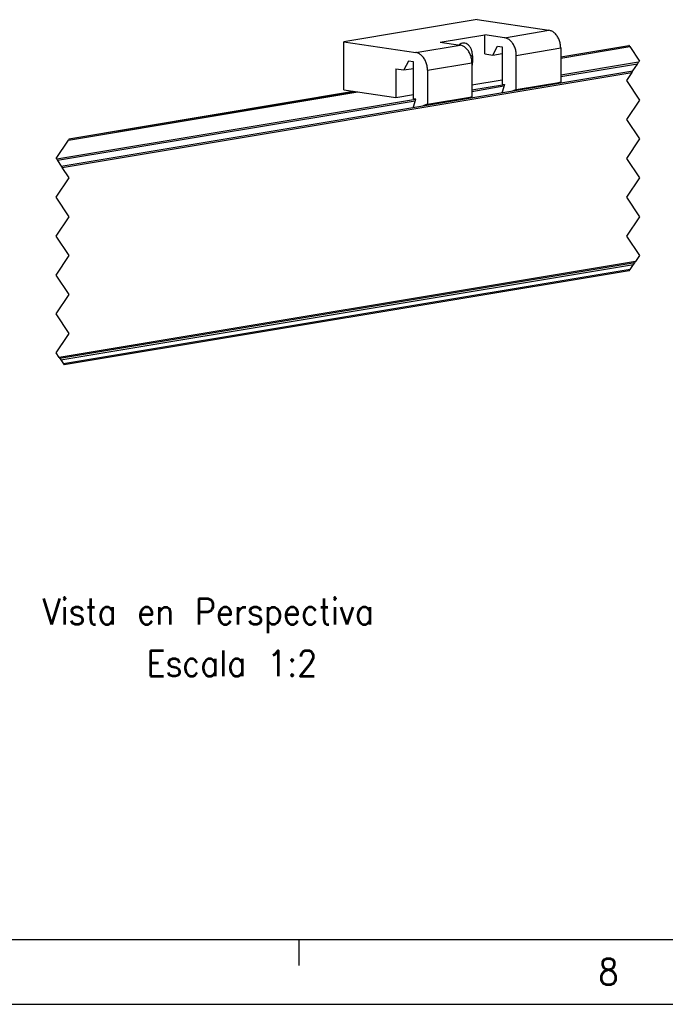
# Model space of a CAD drawing. Header units: inches. Extents: x -1131 to 657, y -1236 to -816.
# Tile 5 of 14: x -944 to -894, y -1236 to -1160. Entities that reach past the tile are written whole.
import ezdxf

# ---------------------------------------------------------------- set-up
doc = ezdxf.new("R2010")
doc.units = ezdxf.units.IN
doc.linetypes.add('DOT_CENTER', pattern=[14, 12, -1, 0, -1])
doc.layers.add('1', color=7, linetype='Continuous')
doc.styles.add('CONVERTER_11', font='txt.shx', dxfattribs={"width": 0.9})

# ---------------------------------------------------------------- blocks, each defined once
blk = doc.blocks.new('SOPORTE_INTERMEDIO_S__2', base_point=(-1837.91, -2333.63))
at = {"color": 7, "linetype": 'Continuous'}
for p, q in [((-1817.35, -2320.1), (-1837.91, -2323.53)), ((-1817.35, -2320.1), (-1806.28, -2321.74)), ((-1823.04, -2323.57), (-1816.19, -2322.43)), ((-1813.13, -2322.88), (-1816.19, -2322.43)), ((-1816.19, -2325.39), (-1816.19, -2322.43)), ((-1813.13, -2322.88), (-1806.28, -2321.74)), ((-1837.91, -2330.93), (-1837.91, -2323.53)), ((-1837.91, -2323.53), (-1826.84, -2325.16)), ((-1823.04, -2323.57), (-1819.98, -2324.02)), ((-1826.84, -2325.16), (-1819.98, -2324.02)), ((-1816.19, -2325.39), (-1814.95, -2325.57)), ((-1814.95, -2325.57), (-1814.22, -2324.2)), ((-1814.95, -2325.57), (-1813.5, -2325.33)), ((-1814.22, -2324.2), (-1813.5, -2324.3)), ((-1813.5, -2324.3), (-1813.5, -2330.03)), ((-1811.31, -2325.61), (-1804.46, -2324.47)), ((-1804.46, -2324.47), (-1804.46, -2329.72)), ((-1827.93, -2326.48), (-1828.66, -2327.85)), ((-1827.2, -2326.59), (-1827.93, -2326.48)), ((-1827.2, -2332.31), (-1827.2, -2326.59)), ((-1825.02, -2327.9), (-1818.16, -2326.76)), ((-1818.36, -2325.66), (-1818.07, -2325.7)), ((-1818.17, -2326.68), (-1818.07, -2326.69)), ((-1818.16, -2326.76), (-1818.16, -2332)), ((-1818.07, -2325.7), (-1818.07, -2326.69)), ((-1811.31, -2330.86), (-1811.31, -2325.61)), ((-1829.89, -2327.67), (-1829.89, -2332.11)), ((-1829.89, -2327.67), (-1828.66, -2327.85)), ((-1828.66, -2327.85), (-1827.2, -2327.61)), ((-1825.02, -2327.9), (-1825.02, -2333.14)), ((-1818.13, -2327.31), (-1818.16, -2327.4)), ((-1818.16, -2330.16), (-1813.5, -2329.38)), ((-1813.5, -2330.03), (-1813.15, -2330.08)), ((-1811.31, -2330.86), (-1804.46, -2329.72)), ((-1804.46, -2329.72), (-1805.19, -2329.97)), ((-1837.91, -2330.93), (-1835.81, -2331.24)), ((-1835.81, -2331.24), (-1829.89, -2332.11)), ((-1813.5, -2331.33), (-1813.48, -2331.26)), ((-1813.49, -2331.35), (-1813.5, -2331.33)), ((-1813.13, -2330.09), (-1813.48, -2331.26)), ((-1813.15, -2330.08), (-1813.13, -2330.09)), ((-1812.05, -2331.11), (-1811.31, -2330.86)), ((-1829.89, -2332.11), (-1827.2, -2331.67)), ((-1826.86, -2332.36), (-1827.2, -2332.31)), ((-1827.19, -2333.54), (-1826.84, -2332.37)), ((-1826.84, -2332.37), (-1826.86, -2332.36)), ((-1825.02, -2333.14), (-1818.16, -2332)), ((-1818.16, -2332), (-1818.9, -2332.25)), ((-1827.2, -2333.61), (-1827.19, -2333.54)), ((-1827.2, -2333.63), (-1827.2, -2333.61)), ((-1825.02, -2333.14), (-1825.75, -2333.39))]:
    blk.add_line(p, q, dxfattribs=at)
for points, knots in [([(-1804.46, -2324.47), (-1804.47, -2324.26), (-1804.49, -2323.82), (-1804.68, -2323.2), (-1804.96, -2322.65), (-1805.34, -2322.2), (-1805.78, -2321.86), (-1806.12, -2321.78), (-1806.28, -2321.74)], [0, 0, 0, 0, 0.651167, 1.299521, 1.924548, 2.510098, 3.048424, 3.544063, 3.544063, 3.544063, 3.544063]), ([(-1818.07, -2325.7), (-1818.08, -2325.53), (-1818.1, -2325.18), (-1818.23, -2324.7), (-1818.44, -2324.29), (-1818.72, -2323.97), (-1819.06, -2323.77), (-1819.44, -2323.7), (-1819.83, -2323.77), (-1820.06, -2323.91), (-1820.17, -2323.98)], [0, 0, 0, 0, 0.52815, 1.026543, 1.485222, 1.901981, 2.285083, 2.653642, 3.032345, 3.441928, 3.441928, 3.441928, 3.441928]), ([(-1811.31, -2325.61), (-1811.32, -2325.4), (-1811.35, -2324.96), (-1811.53, -2324.34), (-1811.82, -2323.79), (-1812.19, -2323.34), (-1812.63, -2323.01), (-1812.97, -2322.92), (-1813.13, -2322.88)], [0, 0, 0, 0, 0.651167, 1.299521, 1.924548, 2.510098, 3.048424, 3.544063, 3.544063, 3.544063, 3.544063]), ([(-1825.02, -2327.9), (-1825.03, -2327.68), (-1825.05, -2327.24), (-1825.24, -2326.63), (-1825.52, -2326.07), (-1825.9, -2325.62), (-1826.34, -2325.29), (-1826.67, -2325.2), (-1826.84, -2325.16)], [0, 0, 0, 0, 0.651167, 1.299521, 1.924548, 2.510098, 3.048424, 3.544063, 3.544063, 3.544063, 3.544063]), ([(-1818.16, -2326.76), (-1818.17, -2326.54), (-1818.2, -2326.1), (-1818.39, -2325.48), (-1818.67, -2324.93), (-1819.05, -2324.48), (-1819.49, -2324.15), (-1819.82, -2324.06), (-1819.98, -2324.02)], [0, 0, 0, 0, 0.651167, 1.299521, 1.924548, 2.510098, 3.048424, 3.544063, 3.544063, 3.544063, 3.544063]), ([(-1818.13, -2327.31), (-1818.12, -2327.21), (-1818.08, -2327), (-1818.08, -2326.79), (-1818.07, -2326.69)], [0, 0, 0, 0, 0.3115978, 0.621429, 0.621429, 0.621429, 0.621429])]:
    blk.add_open_spline(points, degree=3, knots=knots, dxfattribs=at)
blk = doc.blocks.new('PERFIL_S__3', base_point=(-2018.37, -2417.33))
at = {"color": 7, "linetype": 'Continuous'}
for p, q in [((-1804.46, -2325.83), (-1793.93, -2324.07)), ((-1804.46, -2325.86), (-1793.91, -2324.1)), ((-1804.46, -2326.03), (-1793.81, -2324.26)), ((-1804.46, -2326.03), (-1793.81, -2324.26)), ((-1792.43, -2326.68), (-1804.46, -2328.68)), ((-1792.62, -2326.95), (-1804.46, -2328.92)), ((-1881.53, -2342.68), (-1793.31, -2327.99)), ((-1881.39, -2342.9), (-1793.5, -2328.27)), ((-1880.44, -2338.68), (-1835.81, -2331.24)), ((-1880.44, -2338.68), (-1835.79, -2331.25)), ((-1880.35, -2338.46), (-1836.44, -2331.15)), ((-1880.33, -2338.49), (-1836.34, -2331.17)), ((-1813.14, -2330.13), (-1818.16, -2330.96)), ((-1813.22, -2330.38), (-1818.16, -2331.21)), ((-1826.85, -2332.41), (-1882.24, -2341.63)), ((-1826.93, -2332.66), (-1882.09, -2341.85)), ((-1792.93, -2357.42), (-1881.84, -2372.22)), ((-1793.04, -2357.59), (-1881.75, -2372.35)), ((-1881.6, -2372.58), (-1793.22, -2357.86)), ((-1881.6, -2372.58), (-1793.23, -2357.87)), ((-1793.75, -2358.65), (-1881.18, -2373.21)), ((-1793.87, -2358.83), (-1881.09, -2373.35))]:
    blk.add_line(p, q, dxfattribs=at)
at = {"color": 2, "linetype": 'DOT_CENTER'}
for p, q in [((-1793.91, -2324.1), (-1793.93, -2324.07)), ((-1793.81, -2324.26), (-1793.91, -2324.1)), ((-1793.81, -2324.26), (-1792.32, -2326.5)), ((-1793.31, -2327.99), (-1792.62, -2326.95)), ((-1792.62, -2326.95), (-1792.43, -2326.68)), ((-1792.32, -2326.5), (-1792.43, -2326.68)), ((-1793.5, -2328.27), (-1794.32, -2329.5)), ((-1793.5, -2328.27), (-1793.31, -2327.99)), ((-1794.32, -2329.5), (-1792.32, -2332.5)), ((-1792.32, -2332.5), (-1794.32, -2335.5)), ((-1794.32, -2335.5), (-1792.32, -2338.5)), ((-1882.32, -2341.5), (-1880.44, -2338.68)), ((-1880.32, -2338.5), (-1880.44, -2338.68)), ((-1880.35, -2338.46), (-1880.33, -2338.49)), ((-1880.33, -2338.49), (-1880.32, -2338.5)), ((-1792.32, -2338.5), (-1794.32, -2341.5)), ((-1882.24, -2341.63), (-1882.32, -2341.5)), ((-1882.24, -2341.63), (-1882.09, -2341.85)), ((-1882.09, -2341.85), (-1881.53, -2342.68)), ((-1794.32, -2341.5), (-1792.32, -2344.5)), ((-1881.53, -2342.68), (-1881.39, -2342.9)), ((-1880.32, -2344.5), (-1881.39, -2342.9)), ((-1882.32, -2347.5), (-1880.32, -2344.5)), ((-1792.32, -2344.5), (-1794.32, -2347.5)), ((-1880.32, -2350.5), (-1882.32, -2347.5)), ((-1794.32, -2347.5), (-1792.32, -2350.5)), ((-1882.32, -2353.5), (-1880.32, -2350.5)), ((-1792.32, -2350.5), (-1794.32, -2353.5)), ((-1880.32, -2356.5), (-1882.32, -2353.5)), ((-1794.32, -2353.5), (-1792.32, -2356.5)), ((-1882.32, -2359.5), (-1880.32, -2356.5)), ((-1792.32, -2356.5), (-1792.93, -2357.42)), ((-1793.87, -2358.83), (-1793.75, -2358.65)), ((-1793.75, -2358.65), (-1793.23, -2357.87)), ((-1793.23, -2357.87), (-1793.22, -2357.86)), ((-1793.22, -2357.86), (-1793.04, -2357.59)), ((-1793.04, -2357.59), (-1792.93, -2357.42)), ((-1880.32, -2362.5), (-1882.32, -2359.5)), ((-1882.32, -2365.5), (-1880.32, -2362.5)), ((-1880.32, -2368.5), (-1882.32, -2365.5)), ((-1882.32, -2371.5), (-1880.32, -2368.5)), ((-1882.32, -2371.5), (-1880.74, -2369.13)), ((-1880.37, -2368.58), (-1880.49, -2368.76)), ((-1881.84, -2372.22), (-1882.32, -2371.5)), ((-1881.84, -2372.22), (-1881.75, -2372.35)), ((-1881.75, -2372.35), (-1881.6, -2372.58)), ((-1881.6, -2372.58), (-1881.18, -2373.21)), ((-1881.18, -2373.21), (-1881.09, -2373.35))]:
    blk.add_line(p, q, dxfattribs=at)
blk = doc.blocks.new('S_820__4', base_point=(-2018.37, -2437.39))
for name, p in [('PERFIL_S__3', (-2018.37, -2417.33)), ('SOPORTE_INTERMEDIO_S__2', (-1837.91, -2333.63))]:
    blk.add_blockref(name, p)
blk = doc.blocks.new('A1', base_point=(-1906, -2394))
blk.add_blockref('S_820__4', (-2018.37, -2437.39))
at = {"layer": '1', "color": 2, "insert": (-1884.45, -2409.39), "char_height": 4, "attachment_point": 1, "line_spacing_factor": 1.20048, "style": 'CONVERTER_11'}
blk.add_mtext('Vista en Perspectiva\\P     Escala 1:2', dxfattribs=at)
blk = doc.blocks.new('Marco_a2', base_point=(-834, -1026))
at = {"layer": '1', "color": 7, "linetype": 'Continuous'}
blk.add_line((-1111, -1231), (-542, -1231), dxfattribs=at)
at = {"layer": '1', "color": 2, "linetype": 'Continuous'}
for p, q in [((-922.433, -1231), (-922.433, -1233)), ((-1131, -1236), (-537, -1236))]:
    blk.add_line(p, q, dxfattribs=at)
at = {"layer": '1', "color": 2, "insert": (-899.325, -1233.491), "char_height": 2, "attachment_point": 4, "line_spacing_factor": 1.20048, "style": 'CONVERTER_11'}
blk.add_mtext('8', dxfattribs=at)
blk = doc.blocks.new('Top', base_point=(-834, -1026))
blk.add_blockref('Marco_a2', (-834, -1026))
blk = doc.blocks.new('_dummy_frame', base_point=(-1131, -1236))
blk.add_blockref('Top', (-834, -1026))

msp = doc.modelspace()

# ---------------------------------------------------------------- block references
at = {"xscale": 0.5, "yscale": 0.5, "zscale": 0.5}
msp.add_blockref('A1', (-953, -1197), dxfattribs=at)
at = {"layer": '1'}
msp.add_blockref('_dummy_frame', (-1131, -1236), dxfattribs=at)

doc.saveas('drawing.dxf')
